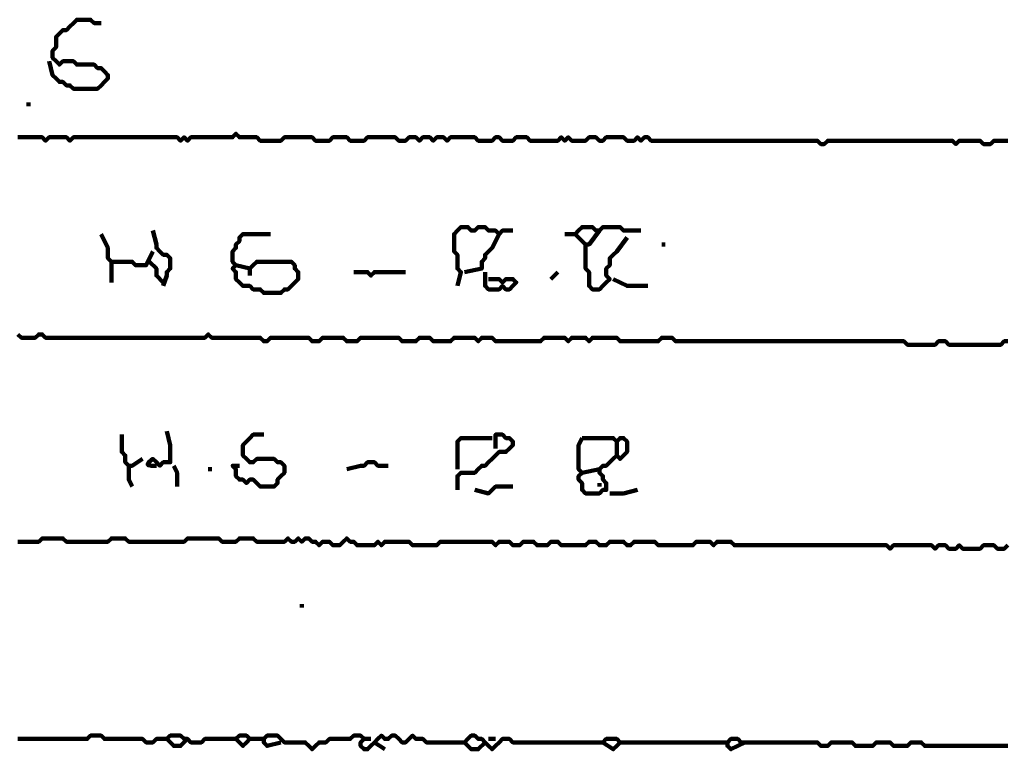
# Model space of a CAD drawing. Header units: metres. Extents: x 1959 to 4131, y 3282 to 4313.
# Tile 149 of 256: x 2381.12 to 2383.75, y 4299.44 to 4301.39. Entities that reach past the tile are written whole.
import ezdxf

# ---------------------------------------------------------------- set-up
doc = ezdxf.new("R2010")
doc.units = ezdxf.units.M
doc.layers.add('P', color=250, linetype='Continuous', lineweight=100)

msp = doc.modelspace()

# ---------------------------------------------------------------- linework, layer by layer
at = {"layer": 'P', "color": 0, "linetype": 'Continuous'}
for points in [[(2381.2016, 4301.2763), (2381.2108, 4301.2394), (2381.22, 4301.2302), (2381.2292, 4301.2209), (2381.2385, 4301.2209), (2381.2477, 4301.2117), (2381.2569, 4301.2117), (2381.2662, 4301.2025), (2381.2754, 4301.2025), (2381.2846, 4301.2025), (2381.2939, 4301.2025), (2381.3031, 4301.2025), (2381.3123, 4301.2025), (2381.3216, 4301.2025), (2381.3308, 4301.2025), (2381.34, 4301.2117), (2381.3492, 4301.2209), (2381.3585, 4301.2302), (2381.3585, 4301.2394), (2381.3492, 4301.2486), (2381.34, 4301.2579), (2381.3308, 4301.2579), (2381.3216, 4301.2671), (2381.3123, 4301.2671), (2381.3031, 4301.2671), (2381.2939, 4301.2671), (2381.2846, 4301.2671), (2381.2754, 4301.2671), (2381.2662, 4301.2763), (2381.2569, 4301.2763), (2381.2477, 4301.2763), (2381.2385, 4301.2763), (2381.2292, 4301.2671), (2381.22, 4301.2763), (2381.2108, 4301.2856), (2381.2108, 4301.2948), (2381.2108, 4301.304), (2381.22, 4301.3133), (2381.22, 4301.3225), (2381.22, 4301.3317), (2381.22, 4301.3409), (2381.2292, 4301.3502), (2381.2385, 4301.3594), (2381.2477, 4301.3594), (2381.2569, 4301.3686), (2381.2662, 4301.3779), (2381.2754, 4301.3871), (2381.2846, 4301.3871), (2381.2939, 4301.3871), (2381.3031, 4301.3871), (2381.3123, 4301.3871), (2381.3216, 4301.3779), (2381.34, 4301.3779)], [(2381.1462, 4301.1656), (2381.1462, 4301.1563)], [(2381.1185, 4301.0733), (2381.1277, 4301.0733), (2381.1369, 4301.0733), (2381.1462, 4301.0733), (2381.1554, 4301.0733), (2381.1646, 4301.0733), (2381.1739, 4301.0733), (2381.1831, 4301.0733), (2381.1923, 4301.064), (2381.2016, 4301.0733), (2381.2108, 4301.0733), (2381.22, 4301.0733), (2381.2292, 4301.0733), (2381.2385, 4301.0733), (2381.2477, 4301.0733), (2381.2569, 4301.064), (2381.2662, 4301.0733), (2381.2754, 4301.0733), (2381.2846, 4301.0733), (2381.2939, 4301.0733), (2381.3031, 4301.0733), (2381.3123, 4301.0733), (2381.3216, 4301.0733), (2381.3308, 4301.0733), (2381.34, 4301.0733), (2381.3492, 4301.0733), (2381.3585, 4301.0733), (2381.3677, 4301.0733), (2381.3769, 4301.0733), (2381.3862, 4301.0733), (2381.3954, 4301.0733), (2381.4046, 4301.0733), (2381.4139, 4301.0733), (2381.4231, 4301.0733), (2381.4323, 4301.0733), (2381.4416, 4301.0733), (2381.4508, 4301.0733), (2381.46, 4301.0733), (2381.4692, 4301.0733), (2381.4785, 4301.0733), (2381.4877, 4301.0733), (2381.4969, 4301.0733), (2381.5062, 4301.0733), (2381.5154, 4301.0733), (2381.5246, 4301.0733), (2381.5339, 4301.0733), (2381.5431, 4301.0733), (2381.5523, 4301.064), (2381.5616, 4301.0733), (2381.5708, 4301.064), (2381.58, 4301.0733), (2381.5892, 4301.0733), (2381.5985, 4301.0733), (2381.6077, 4301.0733), (2381.6169, 4301.0733), (2381.6262, 4301.0733), (2381.6354, 4301.0733), (2381.6446, 4301.0733), (2381.6539, 4301.0733), (2381.6631, 4301.0733), (2381.6723, 4301.0733), (2381.6816, 4301.0733), (2381.6908, 4301.0733), (2381.7, 4301.0825), (2381.7092, 4301.0733), (2381.7185, 4301.0733), (2381.7277, 4301.0733), (2381.7369, 4301.0733), (2381.7462, 4301.0733), (2381.7554, 4301.0733), (2381.7646, 4301.064), (2381.7739, 4301.064), (2381.7831, 4301.064), (2381.7923, 4301.064), (2381.8016, 4301.064), (2381.8108, 4301.064), (2381.82, 4301.064), (2381.8292, 4301.0733), (2381.8385, 4301.0733), (2381.8477, 4301.0733), (2381.8569, 4301.0733), (2381.8662, 4301.0733), (2381.8754, 4301.0733), (2381.8846, 4301.0733), (2381.8939, 4301.0733), (2381.9031, 4301.0733), (2381.9123, 4301.064), (2381.9216, 4301.064), (2381.9308, 4301.064), (2381.94, 4301.064), (2381.9492, 4301.064), (2381.9585, 4301.0733), (2381.9677, 4301.0733), (2381.9769, 4301.0733), (2381.9862, 4301.0733), (2381.9954, 4301.0733), (2382.0046, 4301.064), (2382.0139, 4301.064), (2382.0231, 4301.064), (2382.0323, 4301.064), (2382.0416, 4301.064), (2382.0508, 4301.0733), (2382.06, 4301.0733), (2382.0692, 4301.0733), (2382.0785, 4301.0733), (2382.0877, 4301.0733), (2382.0969, 4301.0733), (2382.1062, 4301.0733), (2382.1154, 4301.0733), (2382.1246, 4301.0733), (2382.1339, 4301.064), (2382.1431, 4301.064), (2382.1523, 4301.064), (2382.1616, 4301.0733), (2382.1708, 4301.0733), (2382.18, 4301.0733), (2382.1892, 4301.064), (2382.1985, 4301.0733), (2382.2077, 4301.0733), (2382.2169, 4301.0733), (2382.2262, 4301.064), (2382.2354, 4301.0733), (2382.2446, 4301.0733), (2382.2539, 4301.0733), (2382.2631, 4301.064), (2382.2723, 4301.0733), (2382.2816, 4301.0733), (2382.2908, 4301.0733), (2382.3, 4301.0733), (2382.3092, 4301.0733), (2382.3185, 4301.0733), (2382.3277, 4301.0733), (2382.3369, 4301.0733), (2382.3462, 4301.064), (2382.3554, 4301.064), (2382.3646, 4301.064), (2382.3739, 4301.064), (2382.3831, 4301.064), (2382.3923, 4301.0733), (2382.4016, 4301.0733), (2382.4108, 4301.064), (2382.42, 4301.064), (2382.4292, 4301.064), (2382.4385, 4301.064), (2382.4477, 4301.0733), (2382.4569, 4301.0733), (2382.4662, 4301.0733), (2382.4754, 4301.0733), (2382.4846, 4301.064), (2382.4939, 4301.064), (2382.5031, 4301.064), (2382.5123, 4301.064), (2382.5216, 4301.064), (2382.5308, 4301.064), (2382.54, 4301.064), (2382.5492, 4301.064), (2382.5585, 4301.064), (2382.5677, 4301.0733), (2382.5769, 4301.064), (2382.5862, 4301.0733), (2382.5954, 4301.064), (2382.6046, 4301.064), (2382.6139, 4301.064), (2382.6231, 4301.064), (2382.6323, 4301.064), (2382.6416, 4301.0733), (2382.6508, 4301.0733), (2382.66, 4301.0733), (2382.6692, 4301.064), (2382.6785, 4301.064), (2382.6877, 4301.0733), (2382.6969, 4301.0733), (2382.7062, 4301.0733), (2382.7154, 4301.0733), (2382.7246, 4301.0733), (2382.7339, 4301.0733), (2382.7431, 4301.064), (2382.7523, 4301.064), (2382.7616, 4301.064), (2382.7708, 4301.0733), (2382.78, 4301.064), (2382.7892, 4301.0733), (2382.7985, 4301.0733), (2382.8077, 4301.064), (2382.8169, 4301.064), (2382.8262, 4301.064), (2382.8354, 4301.064), (2382.8446, 4301.064), (2382.8539, 4301.064), (2382.8631, 4301.064), (2382.8723, 4301.064), (2382.8816, 4301.064), (2382.8908, 4301.064), (2382.9, 4301.064), (2382.9092, 4301.064), (2382.9185, 4301.064), (2382.9277, 4301.064), (2382.9369, 4301.064), (2382.9462, 4301.064), (2382.9554, 4301.064), (2382.9646, 4301.064), (2382.9739, 4301.064), (2382.9831, 4301.064), (2382.9923, 4301.064), (2383.0016, 4301.064), (2383.0108, 4301.064), (2383.02, 4301.064), (2383.0292, 4301.064), (2383.0385, 4301.064), (2383.0477, 4301.064), (2383.0569, 4301.064), (2383.0662, 4301.064), (2383.0754, 4301.064), (2383.0846, 4301.064), (2383.0939, 4301.064), (2383.1031, 4301.064), (2383.1123, 4301.064), (2383.1216, 4301.064), (2383.1308, 4301.064), (2383.14, 4301.064), (2383.1492, 4301.064), (2383.1585, 4301.064), (2383.1677, 4301.064), (2383.1769, 4301.064), (2383.1862, 4301.064), (2383.1954, 4301.064), (2383.2046, 4301.064), (2383.2139, 4301.064), (2383.2231, 4301.064), (2383.2323, 4301.064), (2383.2416, 4301.064), (2383.2508, 4301.064), (2383.26, 4301.0548), (2383.2692, 4301.0548), (2383.2785, 4301.064), (2383.2877, 4301.064), (2383.2969, 4301.064), (2383.3062, 4301.064), (2383.3154, 4301.064), (2383.3246, 4301.064), (2383.3339, 4301.064), (2383.3431, 4301.064), (2383.3523, 4301.064), (2383.3616, 4301.064), (2383.3708, 4301.064), (2383.38, 4301.064), (2383.3892, 4301.064), (2383.3985, 4301.064), (2383.4077, 4301.064), (2383.4169, 4301.064), (2383.4262, 4301.064), (2383.4354, 4301.064), (2383.4446, 4301.064), (2383.4539, 4301.064), (2383.4631, 4301.064), (2383.4723, 4301.064), (2383.4816, 4301.064), (2383.4908, 4301.064), (2383.5, 4301.064), (2383.5092, 4301.064), (2383.5185, 4301.064), (2383.5277, 4301.064), (2383.5369, 4301.064), (2383.5462, 4301.064), (2383.5554, 4301.064), (2383.5646, 4301.064), (2383.5739, 4301.064), (2383.5831, 4301.064), (2383.5923, 4301.064), (2383.6016, 4301.064), (2383.6108, 4301.064), (2383.62, 4301.0548), (2383.6292, 4301.064), (2383.6385, 4301.064), (2383.6477, 4301.064), (2383.6569, 4301.064), (2383.6662, 4301.064), (2383.6754, 4301.064), (2383.6846, 4301.064), (2383.6939, 4301.0548), (2383.7031, 4301.0548), (2383.7123, 4301.0548), (2383.7216, 4301.064), (2383.7308, 4301.064), (2383.74, 4301.064), (2383.7492, 4301.064), (2383.7585, 4301.064)], [(2382.2908, 4300.6763), (2382.3, 4300.7133), (2382.2908, 4300.7225), (2382.2908, 4300.7317), (2382.2908, 4300.7409), (2382.2908, 4300.7502), (2382.2908, 4300.7594), (2382.2816, 4300.7686), (2382.2816, 4300.7779), (2382.2816, 4300.7871), (2382.2816, 4300.7963), (2382.2816, 4300.8056), (2382.2816, 4300.8148), (2382.2908, 4300.824), (2382.3, 4300.8333), (2382.3092, 4300.8333), (2382.3185, 4300.8333), (2382.3277, 4300.824), (2382.3369, 4300.824), (2382.3462, 4300.8333), (2382.3554, 4300.8333), (2382.3646, 4300.8333), (2382.3739, 4300.824), (2382.3831, 4300.824), (2382.3923, 4300.824), (2382.4016, 4300.8148), (2382.4108, 4300.824), (2382.42, 4300.824), (2382.4385, 4300.824)], [(2382.6692, 4300.824), (2382.6416, 4300.7871), (2382.6323, 4300.7871), (2382.6231, 4300.7963), (2382.6139, 4300.8056), (2382.6046, 4300.8148), (2382.6139, 4300.824), (2382.6231, 4300.8333), (2382.6323, 4300.8333), (2382.6416, 4300.8333), (2382.6508, 4300.8333), (2382.66, 4300.824), (2382.6692, 4300.824), (2382.6785, 4300.8333), (2382.6877, 4300.8333), (2382.6969, 4300.8333), (2382.7062, 4300.8333), (2382.7154, 4300.8333), (2382.7246, 4300.8333), (2382.7339, 4300.824), (2382.78, 4300.824)], [(2381.34, 4300.8148), (2381.3585, 4300.7779), (2381.3585, 4300.7686), (2381.3585, 4300.7594), (2381.3585, 4300.7502), (2381.3677, 4300.7409), (2381.3769, 4300.7409), (2381.3862, 4300.7409), (2381.3954, 4300.7409), (2381.4046, 4300.7409), (2381.4139, 4300.7409), (2381.4231, 4300.7409), (2381.4323, 4300.7317), (2381.4416, 4300.7317), (2381.4508, 4300.7317), (2381.46, 4300.7317), (2381.4785, 4300.7686)], [(2381.4785, 4300.824), (2381.4877, 4300.7871), (2381.4877, 4300.7779), (2381.4969, 4300.7686), (2381.5062, 4300.7594), (2381.5154, 4300.7594), (2381.5246, 4300.7502), (2381.5246, 4300.7409), (2381.5246, 4300.7317), (2381.5246, 4300.7225), (2381.5154, 4300.7133), (2381.5154, 4300.704), (2381.5062, 4300.6763)], [(2381.7, 4300.7317), (2381.7369, 4300.7225), (2381.7462, 4300.7317), (2381.7554, 4300.7409), (2381.7646, 4300.7409), (2381.7739, 4300.7409), (2381.7831, 4300.7409), (2381.7923, 4300.7409), (2381.8016, 4300.7409), (2381.8108, 4300.7409), (2381.82, 4300.7409), (2381.8292, 4300.7409), (2381.8385, 4300.7409), (2381.8477, 4300.7409), (2381.8569, 4300.7317), (2381.8569, 4300.7225), (2381.8662, 4300.7133), (2381.8662, 4300.704), (2381.8662, 4300.6948), (2381.8569, 4300.6856), (2381.8477, 4300.6763), (2381.8385, 4300.6671), (2381.8292, 4300.6671), (2381.82, 4300.6579), (2381.8108, 4300.6579), (2381.8016, 4300.6579), (2381.7923, 4300.6579), (2381.7831, 4300.6579), (2381.7739, 4300.6579), (2381.7646, 4300.6671), (2381.7554, 4300.6671), (2381.7462, 4300.6671), (2381.7369, 4300.6763), (2381.7277, 4300.6763), (2381.7185, 4300.6763), (2381.7092, 4300.6856), (2381.7, 4300.6948), (2381.7, 4300.704), (2381.7, 4300.7133), (2381.6908, 4300.7225), (2381.7, 4300.7317), (2381.6908, 4300.7409), (2381.6908, 4300.7502), (2381.6908, 4300.7594), (2381.6908, 4300.7686), (2381.7, 4300.7779), (2381.7, 4300.7871), (2381.7092, 4300.7963), (2381.7092, 4300.8056), (2381.7185, 4300.8148), (2381.7277, 4300.8148), (2381.7369, 4300.8148), (2381.7462, 4300.8148), (2381.7554, 4300.8148), (2381.7646, 4300.8148), (2381.7739, 4300.8148), (2381.7923, 4300.8148)], [(2382.4016, 4300.8148), (2382.3831, 4300.7779), (2382.3739, 4300.7686), (2382.3646, 4300.7594), (2382.3646, 4300.7502), (2382.3554, 4300.7409), (2382.3554, 4300.7317), (2382.3554, 4300.7225), (2382.3092, 4300.7133)], [(2382.5769, 4300.8148), (2382.6046, 4300.8148)], [(2382.7431, 4300.8056), (2382.7154, 4300.7686), (2382.7062, 4300.7594), (2382.6969, 4300.7502), (2382.6969, 4300.7409), (2382.6969, 4300.7317), (2382.6877, 4300.7225), (2382.6877, 4300.7133), (2382.6877, 4300.704), (2382.6969, 4300.6948), (2382.6877, 4300.6856), (2382.6785, 4300.6763), (2382.6692, 4300.6671), (2382.66, 4300.6671), (2382.6508, 4300.6671), (2382.6416, 4300.6763), (2382.6416, 4300.6856), (2382.6416, 4300.6948), (2382.6416, 4300.704), (2382.6416, 4300.7133), (2382.6323, 4300.7225), (2382.6323, 4300.7317), (2382.6323, 4300.7409), (2382.6323, 4300.7502), (2382.6323, 4300.7871)], [(2382.8354, 4300.7871), (2382.8446, 4300.7871)], [(2381.3677, 4300.7409), (2381.3677, 4300.7225), (2381.3677, 4300.7133), (2381.3677, 4300.704), (2381.3677, 4300.6856)], [(2381.4692, 4300.7409), (2381.4877, 4300.7225), (2381.4877, 4300.7133), (2381.4877, 4300.704), (2381.5062, 4300.6856)], [(2381.7369, 4300.7225), (2381.7369, 4300.704)], [(2382.0139, 4300.7133), (2382.0508, 4300.7133), (2382.06, 4300.704), (2382.0692, 4300.7133), (2382.0785, 4300.7133), (2382.0877, 4300.7133), (2382.0969, 4300.7133), (2382.1062, 4300.7133), (2382.1523, 4300.7133)], [(2382.3646, 4300.7133), (2382.3646, 4300.6763), (2382.3739, 4300.6671), (2382.3831, 4300.6671), (2382.3923, 4300.6671), (2382.4016, 4300.6671), (2382.4108, 4300.6763), (2382.42, 4300.6671), (2382.4292, 4300.6671), (2382.4385, 4300.6763), (2382.4477, 4300.6856), (2382.4385, 4300.6948), (2382.4292, 4300.6948), (2382.42, 4300.6948), (2382.4108, 4300.6856), (2382.4016, 4300.6948), (2382.3739, 4300.6948)], [(2382.5585, 4300.7133), (2382.54, 4300.6948)], [(2382.7062, 4300.6948), (2382.7431, 4300.6763), (2382.7523, 4300.6763), (2382.7616, 4300.6763), (2382.7985, 4300.6763)], [(2383.7585, 4300.5286), (2383.7492, 4300.5286), (2383.74, 4300.5194), (2383.7308, 4300.5194), (2383.7216, 4300.5194), (2383.7123, 4300.5194), (2383.7031, 4300.5194), (2383.6939, 4300.5194), (2383.6846, 4300.5194), (2383.6754, 4300.5194), (2383.6662, 4300.5194), (2383.6569, 4300.5194), (2383.6477, 4300.5194), (2383.6385, 4300.5194), (2383.6292, 4300.5194), (2383.62, 4300.5194), (2383.6108, 4300.5194), (2383.6016, 4300.5194), (2383.5923, 4300.5286), (2383.5831, 4300.5286), (2383.5739, 4300.5286), (2383.5646, 4300.5194), (2383.5554, 4300.5194), (2383.5462, 4300.5194), (2383.5369, 4300.5194), (2383.5277, 4300.5194), (2383.5185, 4300.5194), (2383.5092, 4300.5194), (2383.5, 4300.5194), (2383.4908, 4300.5194), (2383.4816, 4300.5286), (2383.4723, 4300.5286), (2383.4631, 4300.5286), (2383.4539, 4300.5286), (2383.4446, 4300.5286), (2383.4354, 4300.5286), (2383.4262, 4300.5286), (2383.4169, 4300.5286), (2383.4077, 4300.5286), (2383.3985, 4300.5286), (2383.3892, 4300.5286), (2383.38, 4300.5286), (2383.3708, 4300.5286), (2383.3616, 4300.5286), (2383.3523, 4300.5286), (2383.3431, 4300.5286), (2383.3339, 4300.5286), (2383.3246, 4300.5286), (2383.3154, 4300.5286), (2383.3062, 4300.5286), (2383.2969, 4300.5286), (2383.2877, 4300.5286), (2383.2785, 4300.5286), (2383.2692, 4300.5286), (2383.26, 4300.5286), (2383.2508, 4300.5286), (2383.2416, 4300.5286), (2383.2323, 4300.5286), (2383.2231, 4300.5286), (2383.2139, 4300.5286), (2383.2046, 4300.5286), (2383.1954, 4300.5286), (2383.1862, 4300.5286), (2383.1769, 4300.5286), (2383.1677, 4300.5286), (2383.1585, 4300.5286), (2383.1492, 4300.5286), (2383.14, 4300.5286), (2383.1308, 4300.5286), (2383.1216, 4300.5286), (2383.1123, 4300.5286), (2383.1031, 4300.5286), (2383.0939, 4300.5286), (2383.0846, 4300.5286), (2383.0754, 4300.5286), (2383.0662, 4300.5286), (2383.0569, 4300.5286), (2383.0477, 4300.5286), (2383.0385, 4300.5286), (2383.0292, 4300.5286), (2383.02, 4300.5286), (2383.0108, 4300.5286), (2383.0016, 4300.5286), (2382.9923, 4300.5286), (2382.9831, 4300.5286), (2382.9739, 4300.5286), (2382.9646, 4300.5286), (2382.9554, 4300.5286), (2382.9462, 4300.5286), (2382.9369, 4300.5286), (2382.9277, 4300.5286), (2382.9185, 4300.5286), (2382.9092, 4300.5286), (2382.9, 4300.5286), (2382.8908, 4300.5286), (2382.8816, 4300.5286), (2382.8723, 4300.5286), (2382.8631, 4300.5379), (2382.8539, 4300.5379), (2382.8446, 4300.5379), (2382.8354, 4300.5379), (2382.8262, 4300.5286), (2382.8169, 4300.5286), (2382.8077, 4300.5286), (2382.7985, 4300.5286), (2382.7892, 4300.5286), (2382.78, 4300.5286), (2382.7708, 4300.5286), (2382.7616, 4300.5286), (2382.7523, 4300.5286), (2382.7431, 4300.5286), (2382.7339, 4300.5286), (2382.7246, 4300.5286), (2382.7154, 4300.5379), (2382.7062, 4300.5379), (2382.6969, 4300.5379), (2382.6877, 4300.5379), (2382.6785, 4300.5379), (2382.6692, 4300.5379), (2382.66, 4300.5379), (2382.6508, 4300.5379), (2382.6416, 4300.5286), (2382.6323, 4300.5379), (2382.6231, 4300.5379), (2382.6139, 4300.5379), (2382.6046, 4300.5379), (2382.5954, 4300.5379), (2382.5862, 4300.5286), (2382.5769, 4300.5379), (2382.5677, 4300.5379), (2382.5585, 4300.5379), (2382.5492, 4300.5379), (2382.54, 4300.5379), (2382.5308, 4300.5379), (2382.5216, 4300.5379), (2382.5123, 4300.5286), (2382.5031, 4300.5286), (2382.4939, 4300.5286), (2382.4846, 4300.5286), (2382.4754, 4300.5286), (2382.4662, 4300.5286), (2382.4569, 4300.5286), (2382.4477, 4300.5286), (2382.4385, 4300.5286), (2382.4292, 4300.5286), (2382.42, 4300.5286), (2382.4108, 4300.5286), (2382.4016, 4300.5286), (2382.3923, 4300.5286), (2382.3831, 4300.5379), (2382.3739, 4300.5379), (2382.3646, 4300.5379), (2382.3554, 4300.5379), (2382.3462, 4300.5286), (2382.3369, 4300.5379), (2382.3277, 4300.5379), (2382.3185, 4300.5379), (2382.3092, 4300.5379), (2382.3, 4300.5379), (2382.2908, 4300.5379), (2382.2816, 4300.5379), (2382.2723, 4300.5286), (2382.2631, 4300.5286), (2382.2539, 4300.5286), (2382.2446, 4300.5286), (2382.2354, 4300.5286), (2382.2262, 4300.5286), (2382.2169, 4300.5379), (2382.2077, 4300.5379), (2382.1985, 4300.5379), (2382.1892, 4300.5379), (2382.18, 4300.5286), (2382.1708, 4300.5286), (2382.1616, 4300.5286), (2382.1523, 4300.5286), (2382.1431, 4300.5286), (2382.1339, 4300.5379), (2382.1246, 4300.5379), (2382.1154, 4300.5379), (2382.1062, 4300.5379), (2382.0969, 4300.5379), (2382.0877, 4300.5379), (2382.0785, 4300.5379), (2382.0692, 4300.5379), (2382.06, 4300.5379), (2382.0508, 4300.5379), (2382.0416, 4300.5379), (2382.0323, 4300.5379), (2382.0231, 4300.5286), (2382.0139, 4300.5286), (2382.0046, 4300.5286), (2381.9954, 4300.5286), (2381.9862, 4300.5379), (2381.9769, 4300.5379), (2381.9677, 4300.5379), (2381.9585, 4300.5379), (2381.9492, 4300.5379), (2381.94, 4300.5379), (2381.9308, 4300.5379), (2381.9216, 4300.5286), (2381.9123, 4300.5286), (2381.9031, 4300.5286), (2381.8939, 4300.5379), (2381.8846, 4300.5379), (2381.8754, 4300.5379), (2381.8662, 4300.5379), (2381.8569, 4300.5379), (2381.8477, 4300.5379), (2381.8385, 4300.5379), (2381.8292, 4300.5379), (2381.82, 4300.5379), (2381.8108, 4300.5379), (2381.8016, 4300.5379), (2381.7923, 4300.5379), (2381.7831, 4300.5286), (2381.7739, 4300.5286), (2381.7646, 4300.5379), (2381.7554, 4300.5379), (2381.7462, 4300.5379), (2381.7369, 4300.5379), (2381.7277, 4300.5379), (2381.7185, 4300.5379), (2381.7092, 4300.5379), (2381.7, 4300.5379), (2381.6908, 4300.5379), (2381.6816, 4300.5379), (2381.6723, 4300.5379), (2381.6631, 4300.5379), (2381.6539, 4300.5379), (2381.6446, 4300.5379), (2381.6354, 4300.5379), (2381.6262, 4300.5471), (2381.6169, 4300.5379), (2381.6077, 4300.5379), (2381.5985, 4300.5379), (2381.5892, 4300.5379), (2381.58, 4300.5379), (2381.5708, 4300.5379), (2381.5616, 4300.5379), (2381.5523, 4300.5379), (2381.5431, 4300.5379), (2381.5339, 4300.5379), (2381.5246, 4300.5379), (2381.5154, 4300.5379), (2381.5062, 4300.5379), (2381.4969, 4300.5379), (2381.4877, 4300.5379), (2381.4785, 4300.5379), (2381.4692, 4300.5379), (2381.46, 4300.5379), (2381.4508, 4300.5379), (2381.4416, 4300.5379), (2381.4323, 4300.5379), (2381.4231, 4300.5379), (2381.4139, 4300.5379), (2381.4046, 4300.5379), (2381.3954, 4300.5379), (2381.3862, 4300.5379), (2381.3769, 4300.5379), (2381.3677, 4300.5379), (2381.3585, 4300.5379), (2381.3492, 4300.5379), (2381.34, 4300.5379), (2381.3308, 4300.5379), (2381.3216, 4300.5379), (2381.3123, 4300.5379), (2381.3031, 4300.5379), (2381.2939, 4300.5379), (2381.2846, 4300.5379), (2381.2754, 4300.5379), (2381.2662, 4300.5379), (2381.2569, 4300.5379), (2381.2477, 4300.5379), (2381.2385, 4300.5379), (2381.2292, 4300.5379), (2381.22, 4300.5379), (2381.2108, 4300.5379), (2381.2016, 4300.5379), (2381.1923, 4300.5379), (2381.1831, 4300.5471), (2381.1739, 4300.5471), (2381.1646, 4300.5379), (2381.1554, 4300.5379), (2381.1462, 4300.5379), (2381.1369, 4300.5379), (2381.1277, 4300.5379), (2381.1185, 4300.5471)], [(2381.3954, 4300.2794), (2381.3954, 4300.2425), (2381.3954, 4300.2333), (2381.4046, 4300.224), (2381.4046, 4300.2148), (2381.4046, 4300.2056), (2381.4139, 4300.1963), (2381.4231, 4300.1963), (2381.4508, 4300.2148)], [(2381.5154, 4300.2886), (2381.5246, 4300.2517), (2381.5246, 4300.2425), (2381.5246, 4300.2333), (2381.5246, 4300.224), (2381.5246, 4300.2148), (2381.5246, 4300.2056), (2381.5154, 4300.2056), (2381.5062, 4300.2056), (2381.4969, 4300.1963), (2381.4877, 4300.2056), (2381.4785, 4300.2148), (2381.4739, 4300.2117), (2381.4708, 4300.2086), (2381.4677, 4300.2056), (2381.4662, 4300.204), (2381.4646, 4300.2009), (2381.4662, 4300.1979), (2381.4692, 4300.1979), (2381.4739, 4300.1963), (2381.48, 4300.1963), (2381.4877, 4300.1963)], [(2381.7092, 4300.1963), (2381.6908, 4300.1963), (2381.7, 4300.1871), (2381.7, 4300.1779), (2381.7, 4300.1686), (2381.7092, 4300.1594), (2381.7185, 4300.1594), (2381.7277, 4300.1502), (2381.7369, 4300.1594), (2381.7462, 4300.1594), (2381.7554, 4300.1502), (2381.7646, 4300.1409), (2381.7739, 4300.1409), (2381.7831, 4300.1409), (2381.7923, 4300.1409), (2381.8016, 4300.1409), (2381.8108, 4300.1502), (2381.8108, 4300.1594), (2381.82, 4300.1686), (2381.8292, 4300.1779), (2381.8292, 4300.1871), (2381.8292, 4300.1963), (2381.82, 4300.2056), (2381.8108, 4300.2056), (2381.8016, 4300.2148), (2381.7923, 4300.2148), (2381.7831, 4300.2148), (2381.7739, 4300.2148), (2381.7646, 4300.2148), (2381.7554, 4300.2148), (2381.7462, 4300.2056), (2381.7369, 4300.2056), (2381.7277, 4300.2148), (2381.7185, 4300.224), (2381.7185, 4300.2333), (2381.7185, 4300.2425), (2381.7185, 4300.2517), (2381.7277, 4300.2609), (2381.7369, 4300.2702), (2381.7462, 4300.2794), (2381.7739, 4300.2794)], [(2382.3923, 4300.2425), (2382.3923, 4300.2794), (2382.4016, 4300.2794), (2382.4108, 4300.2794), (2382.42, 4300.2702), (2382.4292, 4300.2702), (2382.4385, 4300.2609), (2382.4385, 4300.2517), (2382.4292, 4300.2425), (2382.42, 4300.2333), (2382.4108, 4300.2333), (2382.4016, 4300.2333), (2382.3923, 4300.224), (2382.3831, 4300.2148), (2382.3739, 4300.2056), (2382.3646, 4300.1963), (2382.3554, 4300.1963), (2382.3462, 4300.1871), (2382.3369, 4300.1779), (2382.3277, 4300.1779), (2382.3185, 4300.1779), (2382.3092, 4300.1779), (2382.3, 4300.1779), (2382.2908, 4300.1686), (2382.2908, 4300.1317)], [(2382.2908, 4300.1871), (2382.2908, 4300.224), (2382.2908, 4300.2333), (2382.2908, 4300.2425), (2382.2908, 4300.2517), (2382.2908, 4300.2609), (2382.3, 4300.2702), (2382.3092, 4300.2702), (2382.3185, 4300.2702), (2382.3277, 4300.2702), (2382.3369, 4300.2702), (2382.3462, 4300.2702), (2382.3831, 4300.2702)], [(2382.6231, 4300.2702), (2382.6323, 4300.2702), (2382.6416, 4300.2702), (2382.6508, 4300.2702), (2382.66, 4300.2702), (2382.6692, 4300.2702), (2382.6785, 4300.2702), (2382.6877, 4300.2702), (2382.6969, 4300.2702), (2382.7062, 4300.2702), (2382.7154, 4300.2609), (2382.7246, 4300.2702), (2382.7339, 4300.2702), (2382.7431, 4300.2609), (2382.7431, 4300.2517), (2382.7431, 4300.2425), (2382.7431, 4300.2333), (2382.7339, 4300.224), (2382.7246, 4300.2148), (2382.7154, 4300.224), (2382.7062, 4300.2148), (2382.6969, 4300.2056), (2382.6877, 4300.1963), (2382.6785, 4300.1963), (2382.6692, 4300.1871), (2382.6692, 4300.1779), (2382.6785, 4300.1686), (2382.6785, 4300.1594), (2382.6877, 4300.1502), (2382.6877, 4300.1409), (2382.6877, 4300.1317), (2382.6785, 4300.1317), (2382.6692, 4300.1225), (2382.66, 4300.1225), (2382.6508, 4300.1225), (2382.6416, 4300.1225), (2382.6323, 4300.1225), (2382.6231, 4300.1317), (2382.6231, 4300.1409), (2382.6231, 4300.1502), (2382.6139, 4300.1594), (2382.6139, 4300.1686), (2382.6231, 4300.1779), (2382.6139, 4300.1871), (2382.6139, 4300.1963), (2382.6139, 4300.2056), (2382.6139, 4300.2148), (2382.6139, 4300.224), (2382.6139, 4300.2333), (2382.6139, 4300.2425), (2382.6139, 4300.2517), (2382.6231, 4300.2702)], [(2382.7154, 4300.2609), (2382.7154, 4300.224)], [(2381.4139, 4300.1963), (2381.4139, 4300.1779), (2381.4139, 4300.1686), (2381.4139, 4300.1594), (2381.4231, 4300.1409)], [(2381.5339, 4300.1963), (2381.5431, 4300.1779), (2381.5431, 4300.1686), (2381.5431, 4300.1594), (2381.5431, 4300.1409)], [(2381.9954, 4300.1871), (2382.0323, 4300.1963), (2382.0416, 4300.1963), (2382.0508, 4300.2056), (2382.06, 4300.2056), (2382.0692, 4300.2056), (2382.0785, 4300.1963), (2382.0877, 4300.1963), (2382.1062, 4300.1963)], [(2381.6262, 4300.1871), (2381.6354, 4300.1871)], [(2382.6231, 4300.1779), (2382.6692, 4300.1871)], [(2382.6692, 4300.1502), (2382.6692, 4300.1409)], [(2382.3369, 4300.1317), (2382.3739, 4300.1225), (2382.3831, 4300.1317), (2382.3923, 4300.1409), (2382.4385, 4300.1409)], [(2382.6969, 4300.1225), (2382.7246, 4300.1225), (2382.7339, 4300.1225), (2382.7708, 4300.1317)], [(2383.7585, 4299.984), (2383.7492, 4299.9748), (2383.74, 4299.9748), (2383.7308, 4299.9748), (2383.7216, 4299.984), (2383.7123, 4299.984), (2383.7031, 4299.984), (2383.6939, 4299.984), (2383.6846, 4299.9748), (2383.6754, 4299.9748), (2383.6662, 4299.9748), (2383.6569, 4299.9748), (2383.6477, 4299.9748), (2383.6385, 4299.9748), (2383.6292, 4299.984), (2383.62, 4299.9748), (2383.6108, 4299.9748), (2383.6016, 4299.9748), (2383.5923, 4299.984), (2383.5831, 4299.984), (2383.5739, 4299.984), (2383.5646, 4299.9748), (2383.5554, 4299.984), (2383.5462, 4299.984), (2383.5369, 4299.984), (2383.5277, 4299.984), (2383.5185, 4299.984), (2383.5092, 4299.984), (2383.5, 4299.984), (2383.4908, 4299.984), (2383.4816, 4299.984), (2383.4723, 4299.984), (2383.4631, 4299.984), (2383.4539, 4299.984), (2383.4446, 4299.9748), (2383.4354, 4299.984), (2383.4262, 4299.984), (2383.4169, 4299.984), (2383.4077, 4299.984), (2383.3985, 4299.984), (2383.3892, 4299.984), (2383.38, 4299.984), (2383.3708, 4299.984), (2383.3616, 4299.984), (2383.3523, 4299.984), (2383.3431, 4299.984), (2383.3339, 4299.984), (2383.3246, 4299.984), (2383.3154, 4299.984), (2383.3062, 4299.984), (2383.2969, 4299.984), (2383.2877, 4299.984), (2383.2785, 4299.984), (2383.2692, 4299.984), (2383.26, 4299.984), (2383.2508, 4299.984), (2383.2416, 4299.984), (2383.2323, 4299.984), (2383.2231, 4299.984), (2383.2139, 4299.984), (2383.2046, 4299.984), (2383.1954, 4299.984), (2383.1862, 4299.984), (2383.1769, 4299.984), (2383.1677, 4299.984), (2383.1585, 4299.984), (2383.1492, 4299.984), (2383.14, 4299.984), (2383.1308, 4299.984), (2383.1216, 4299.984), (2383.1123, 4299.984), (2383.1031, 4299.984), (2383.0939, 4299.984), (2383.0846, 4299.984), (2383.0754, 4299.984), (2383.0662, 4299.984), (2383.0569, 4299.984), (2383.0477, 4299.984), (2383.0385, 4299.984), (2383.0292, 4299.984), (2383.02, 4299.9933), (2383.0108, 4299.9933), (2383.0016, 4299.9933), (2382.9923, 4299.9933), (2382.9831, 4299.9933), (2382.9739, 4299.984), (2382.9646, 4299.9933), (2382.9554, 4299.9933), (2382.9462, 4299.9933), (2382.9369, 4299.9933), (2382.9277, 4299.9933), (2382.9185, 4299.984), (2382.9092, 4299.984), (2382.9, 4299.984), (2382.8908, 4299.984), (2382.8816, 4299.984), (2382.8723, 4299.984), (2382.8631, 4299.984), (2382.8539, 4299.984), (2382.8446, 4299.984), (2382.8354, 4299.984), (2382.8262, 4299.984), (2382.8169, 4299.9933), (2382.8077, 4299.9933), (2382.7985, 4299.9933), (2382.7892, 4299.9933), (2382.78, 4299.9933), (2382.7708, 4299.9933), (2382.7616, 4299.9933), (2382.7523, 4299.984), (2382.7431, 4299.984), (2382.7339, 4299.9933), (2382.7246, 4299.9933), (2382.7154, 4299.9933), (2382.7062, 4299.9933), (2382.6969, 4299.9933), (2382.6877, 4299.984), (2382.6785, 4299.984), (2382.6692, 4299.984), (2382.66, 4299.9933), (2382.6508, 4299.9933), (2382.6416, 4299.9933), (2382.6323, 4299.984), (2382.6231, 4299.984), (2382.6139, 4299.984), (2382.6046, 4299.984), (2382.5954, 4299.984), (2382.5862, 4299.984), (2382.5769, 4299.984), (2382.5677, 4299.984), (2382.5585, 4299.9933), (2382.5492, 4299.9933), (2382.54, 4299.9933), (2382.5308, 4299.984), (2382.5216, 4299.984), (2382.5123, 4299.984), (2382.5031, 4299.984), (2382.4939, 4299.9933), (2382.4846, 4299.9933), (2382.4754, 4299.9933), (2382.4662, 4299.9933), (2382.4569, 4299.984), (2382.4477, 4299.984), (2382.4385, 4299.984), (2382.4292, 4299.9933), (2382.42, 4299.9933), (2382.4108, 4299.9933), (2382.4016, 4299.9933), (2382.3923, 4299.984), (2382.3831, 4299.9933), (2382.3739, 4299.9933), (2382.3646, 4299.9933), (2382.3554, 4299.9933), (2382.3462, 4299.9933), (2382.3369, 4299.9933), (2382.3277, 4299.9933), (2382.3185, 4299.9933), (2382.3092, 4299.9933), (2382.3, 4299.9933), (2382.2908, 4299.9933), (2382.2816, 4299.9933), (2382.2723, 4299.9933), (2382.2631, 4299.9933), (2382.2539, 4299.9933), (2382.2446, 4299.9933), (2382.2354, 4299.984), (2382.2262, 4299.984), (2382.2169, 4299.984), (2382.2077, 4299.984), (2382.1985, 4299.984), (2382.1892, 4299.984), (2382.18, 4299.984), (2382.1708, 4299.984), (2382.1616, 4299.9933), (2382.1523, 4299.9933), (2382.1431, 4299.9933), (2382.1339, 4299.9933), (2382.1246, 4299.9933), (2382.1154, 4299.9933), (2382.1062, 4299.9933), (2382.0969, 4299.9933), (2382.0877, 4299.984), (2382.0785, 4299.9933), (2382.0692, 4299.984), (2382.06, 4299.984), (2382.0508, 4299.984), (2382.0416, 4299.984), (2382.0323, 4299.984), (2382.0231, 4299.984), (2382.0139, 4299.9933), (2382.0046, 4299.9933), (2381.9954, 4300.0025), (2381.9862, 4299.9933), (2381.9769, 4299.984), (2381.9677, 4299.984), (2381.9585, 4299.984), (2381.9492, 4299.9933), (2381.94, 4299.9933), (2381.9308, 4299.9933), (2381.9216, 4299.984), (2381.9123, 4299.9933), (2381.9031, 4299.9933), (2381.8939, 4300.0025), (2381.8846, 4300.0025), (2381.8754, 4299.9933), (2381.8662, 4300.0025), (2381.8569, 4299.9933), (2381.8477, 4299.9933), (2381.8385, 4300.0025), (2381.8292, 4299.9933), (2381.82, 4299.9933), (2381.8108, 4299.9933), (2381.8016, 4299.9933), (2381.7923, 4299.9933), (2381.7831, 4299.9933), (2381.7739, 4299.9933), (2381.7646, 4299.9933), (2381.7554, 4299.9933), (2381.7462, 4300.0025), (2381.7369, 4300.0025), (2381.7277, 4300.0025), (2381.7185, 4300.0025), (2381.7092, 4300.0025), (2381.7, 4299.9933), (2381.6908, 4299.9933), (2381.6816, 4299.9933), (2381.6723, 4299.9933), (2381.6631, 4299.9933), (2381.6539, 4300.0025), (2381.6446, 4300.0025), (2381.6354, 4300.0025), (2381.6262, 4300.0025), (2381.6169, 4300.0025), (2381.6077, 4300.0025), (2381.5985, 4300.0025), (2381.5892, 4300.0025), (2381.58, 4300.0025), (2381.5708, 4300.0025), (2381.5616, 4299.9933), (2381.5523, 4299.9933), (2381.5431, 4299.9933), (2381.5339, 4299.9933), (2381.5246, 4299.9933), (2381.5154, 4299.9933), (2381.5062, 4299.9933), (2381.4969, 4299.9933), (2381.4877, 4299.9933), (2381.4785, 4299.9933), (2381.4692, 4299.9933), (2381.46, 4299.9933), (2381.4508, 4299.9933), (2381.4416, 4299.9933), (2381.4323, 4299.9933), (2381.4231, 4299.9933), (2381.4139, 4299.9933), (2381.4046, 4300.0025), (2381.3954, 4300.0025), (2381.3862, 4300.0025), (2381.3769, 4300.0025), (2381.3677, 4300.0025), (2381.3585, 4299.9933), (2381.3492, 4299.9933), (2381.34, 4299.9933), (2381.3308, 4299.9933), (2381.3216, 4299.9933), (2381.3123, 4299.9933), (2381.3031, 4299.9933), (2381.2939, 4299.9933), (2381.2846, 4299.9933), (2381.2754, 4299.9933), (2381.2662, 4299.9933), (2381.2569, 4299.9933), (2381.2477, 4299.9933), (2381.2385, 4300.0025), (2381.2292, 4300.0025), (2381.22, 4300.0025), (2381.2108, 4300.0025), (2381.2016, 4300.0025), (2381.1923, 4300.0025), (2381.1831, 4300.0025), (2381.1739, 4299.9933), (2381.1646, 4299.9933), (2381.1554, 4299.9933), (2381.1462, 4299.9933), (2381.1369, 4299.9933), (2381.1277, 4299.9933), (2381.1185, 4299.9933)], [(2381.8754, 4299.8271), (2381.8754, 4299.8179)], [(2381.1185, 4299.4671), (2381.1277, 4299.4671), (2381.1369, 4299.4671), (2381.1462, 4299.4671), (2381.1554, 4299.4671), (2381.1646, 4299.4671), (2381.1739, 4299.4671), (2381.1831, 4299.4671), (2381.1923, 4299.4671), (2381.2016, 4299.4671), (2381.2108, 4299.4671), (2381.22, 4299.4671), (2381.2292, 4299.4671), (2381.2385, 4299.4671), (2381.2477, 4299.4671), (2381.2569, 4299.4671), (2381.2662, 4299.4671), (2381.2754, 4299.4671), (2381.2846, 4299.4671), (2381.2939, 4299.4671), (2381.3031, 4299.4671), (2381.3123, 4299.4763), (2381.3216, 4299.4763), (2381.3308, 4299.4763), (2381.34, 4299.4763), (2381.3492, 4299.4671), (2381.3585, 4299.4671), (2381.3677, 4299.4671), (2381.3769, 4299.4671), (2381.3862, 4299.4671), (2381.3954, 4299.4671), (2381.4046, 4299.4671), (2381.4139, 4299.4671), (2381.4231, 4299.4671), (2381.4323, 4299.4671), (2381.4416, 4299.4671), (2381.4508, 4299.4671), (2381.46, 4299.4579), (2381.4692, 4299.4579), (2381.4785, 4299.4579), (2381.4877, 4299.4671), (2381.4969, 4299.4671), (2381.5062, 4299.4671), (2381.5154, 4299.4671), (2381.5246, 4299.4763), (2381.5339, 4299.4763), (2381.5431, 4299.4763), (2381.5523, 4299.4763), (2381.5616, 4299.4671), (2381.5708, 4299.4671), (2381.58, 4299.4579), (2381.5892, 4299.4579), (2381.5985, 4299.4579), (2381.6077, 4299.4579), (2381.6169, 4299.4671), (2381.6262, 4299.4671), (2381.6354, 4299.4671), (2381.6446, 4299.4671), (2381.6539, 4299.4671), (2381.6631, 4299.4671), (2381.6723, 4299.4671), (2381.6816, 4299.4671), (2381.6908, 4299.4671), (2381.7, 4299.4671), (2381.7092, 4299.4763), (2381.7185, 4299.4763), (2381.7277, 4299.4763), (2381.7369, 4299.4671), (2381.7277, 4299.4579), (2381.7185, 4299.4486), (2381.7, 4299.4671)], [(2381.5154, 4299.4671), (2381.5339, 4299.4486), (2381.5431, 4299.4486), (2381.5523, 4299.4486), (2381.5708, 4299.4671)], [(2381.7369, 4299.4671), (2381.7739, 4299.4671)], [(2381.82, 4299.4579), (2381.7831, 4299.4486), (2381.7739, 4299.4579), (2381.7739, 4299.4671), (2381.7831, 4299.4763), (2381.7923, 4299.4763), (2381.8016, 4299.4763), (2381.8108, 4299.4763), (2381.82, 4299.4671), (2381.8292, 4299.4579), (2381.8385, 4299.4579), (2381.8477, 4299.4579), (2381.8569, 4299.4579), (2381.8662, 4299.4579), (2381.8754, 4299.4579), (2381.8846, 4299.4579), (2381.8939, 4299.4486), (2381.9031, 4299.4394), (2381.9123, 4299.4486), (2381.9216, 4299.4579), (2381.9308, 4299.4579), (2381.94, 4299.4579), (2381.9492, 4299.4671), (2381.9585, 4299.4671), (2381.9677, 4299.4671), (2381.9769, 4299.4671), (2381.9862, 4299.4671), (2381.9954, 4299.4671), (2382.0046, 4299.4671), (2382.0139, 4299.4763), (2382.0231, 4299.4763), (2382.0323, 4299.4763), (2382.0416, 4299.4671), (2382.0323, 4299.4579), (2382.0323, 4299.4486), (2382.0416, 4299.4394), (2382.0508, 4299.4394), (2382.06, 4299.4486), (2382.0692, 4299.4579), (2382.0785, 4299.4671), (2382.0877, 4299.4763), (2382.0969, 4299.4671), (2382.1062, 4299.4671), (2382.1154, 4299.4763), (2382.1246, 4299.4763), (2382.1339, 4299.4671), (2382.1431, 4299.4579), (2382.1523, 4299.4579), (2382.1616, 4299.4671), (2382.1708, 4299.4763), (2382.18, 4299.4671), (2382.1892, 4299.4671), (2382.1985, 4299.4671), (2382.2077, 4299.4579), (2382.2169, 4299.4579), (2382.2262, 4299.4579), (2382.2354, 4299.4579), (2382.2446, 4299.4579), (2382.2539, 4299.4579), (2382.2631, 4299.4579), (2382.2723, 4299.4579), (2382.2816, 4299.4579), (2382.2908, 4299.4579), (2382.3, 4299.4579), (2382.3092, 4299.4579), (2382.3185, 4299.4671), (2382.3277, 4299.4763), (2382.3369, 4299.4763), (2382.3462, 4299.4671), (2382.3554, 4299.4671), (2382.3646, 4299.4579), (2382.3739, 4299.4486), (2382.3831, 4299.4394), (2382.3923, 4299.4486), (2382.4016, 4299.4579), (2382.4108, 4299.4671), (2382.42, 4299.4671), (2382.4292, 4299.4671), (2382.4385, 4299.4579), (2382.4477, 4299.4579), (2382.4569, 4299.4579), (2382.4662, 4299.4579), (2382.4754, 4299.4579), (2382.4846, 4299.4579), (2382.4939, 4299.4579), (2382.5031, 4299.4579), (2382.5123, 4299.4579), (2382.5216, 4299.4579), (2382.5308, 4299.4579), (2382.54, 4299.4579), (2382.5492, 4299.4579), (2382.5585, 4299.4579), (2382.5677, 4299.4579), (2382.5769, 4299.4579), (2382.5862, 4299.4579), (2382.5954, 4299.4579), (2382.6046, 4299.4579), (2382.6139, 4299.4579), (2382.6231, 4299.4579), (2382.6323, 4299.4579), (2382.6416, 4299.4579), (2382.6508, 4299.4579), (2382.66, 4299.4579), (2382.6692, 4299.4579), (2382.6785, 4299.4579), (2382.6877, 4299.4671), (2382.6969, 4299.4671), (2382.7062, 4299.4671), (2382.7154, 4299.4671), (2382.7246, 4299.4579), (2382.7154, 4299.4486), (2382.7062, 4299.4394), (2382.6785, 4299.4579)], [(2382.0416, 4299.4671), (2382.06, 4299.4671)], [(2382.3739, 4299.4671), (2382.3923, 4299.4671)], [(2383.0569, 4299.4579), (2383.02, 4299.4394), (2383.0108, 4299.4486), (2383.0108, 4299.4579), (2383.02, 4299.4671), (2383.0292, 4299.4671), (2383.0385, 4299.4671), (2383.0477, 4299.4579), (2383.0569, 4299.4579), (2383.0662, 4299.4579), (2383.0754, 4299.4579), (2383.0846, 4299.4579), (2383.0939, 4299.4579), (2383.1031, 4299.4579), (2383.1123, 4299.4579), (2383.1216, 4299.4579), (2383.1308, 4299.4579), (2383.14, 4299.4579), (2383.1492, 4299.4579), (2383.1585, 4299.4579), (2383.1677, 4299.4579), (2383.1769, 4299.4579), (2383.1862, 4299.4579), (2383.1954, 4299.4579), (2383.2046, 4299.4579), (2383.2139, 4299.4579), (2383.2231, 4299.4579), (2383.2323, 4299.4579), (2383.2416, 4299.4579), (2383.2508, 4299.4579), (2383.26, 4299.4486), (2383.2692, 4299.4486), (2383.2785, 4299.4486), (2383.2877, 4299.4579), (2383.2969, 4299.4579), (2383.3062, 4299.4579), (2383.3154, 4299.4579), (2383.3246, 4299.4579), (2383.3339, 4299.4579), (2383.3431, 4299.4579), (2383.3523, 4299.4486), (2383.3616, 4299.4486), (2383.3708, 4299.4486), (2383.38, 4299.4486), (2383.3892, 4299.4486), (2383.3985, 4299.4486), (2383.4077, 4299.4579), (2383.4169, 4299.4579), (2383.4262, 4299.4579), (2383.4354, 4299.4579), (2383.4446, 4299.4579), (2383.4539, 4299.4486), (2383.4631, 4299.4486), (2383.4723, 4299.4486), (2383.4816, 4299.4486), (2383.4908, 4299.4486), (2383.5, 4299.4579), (2383.5092, 4299.4579), (2383.5185, 4299.4579), (2383.5277, 4299.4579), (2383.5369, 4299.4486), (2383.5462, 4299.4486), (2383.5554, 4299.4486), (2383.5646, 4299.4486), (2383.5739, 4299.4486), (2383.5831, 4299.4486), (2383.5923, 4299.4486), (2383.6016, 4299.4486), (2383.6108, 4299.4486), (2383.62, 4299.4486), (2383.6292, 4299.4486), (2383.6385, 4299.4486), (2383.6477, 4299.4486), (2383.6569, 4299.4486), (2383.6662, 4299.4486), (2383.6754, 4299.4486), (2383.6846, 4299.4486), (2383.6939, 4299.4486), (2383.7031, 4299.4486), (2383.7123, 4299.4486), (2383.7216, 4299.4486), (2383.7308, 4299.4486), (2383.74, 4299.4486), (2383.7492, 4299.4486), (2383.7585, 4299.4486)], [(2382.0692, 4299.4579), (2382.0969, 4299.4394)], [(2382.3092, 4299.4579), (2382.3277, 4299.4394), (2382.3369, 4299.4394), (2382.3462, 4299.4394), (2382.3646, 4299.4579)], [(2382.7246, 4299.4579), (2382.7616, 4299.4579), (2382.7708, 4299.4579), (2382.78, 4299.4579), (2382.7892, 4299.4579), (2382.7985, 4299.4579), (2382.8077, 4299.4579), (2382.8169, 4299.4579), (2382.8262, 4299.4579), (2382.8354, 4299.4579), (2382.8446, 4299.4579), (2382.8539, 4299.4579), (2382.8631, 4299.4579), (2382.8723, 4299.4579), (2382.8816, 4299.4579), (2382.8908, 4299.4579), (2382.9, 4299.4579), (2382.9092, 4299.4579), (2382.9185, 4299.4579), (2382.9277, 4299.4579), (2382.9369, 4299.4579), (2382.9462, 4299.4579), (2382.9554, 4299.4579), (2382.9646, 4299.4579), (2383.0108, 4299.4579)]]:
    msp.add_lwpolyline(points, dxfattribs=at)

doc.saveas('drawing.dxf')
